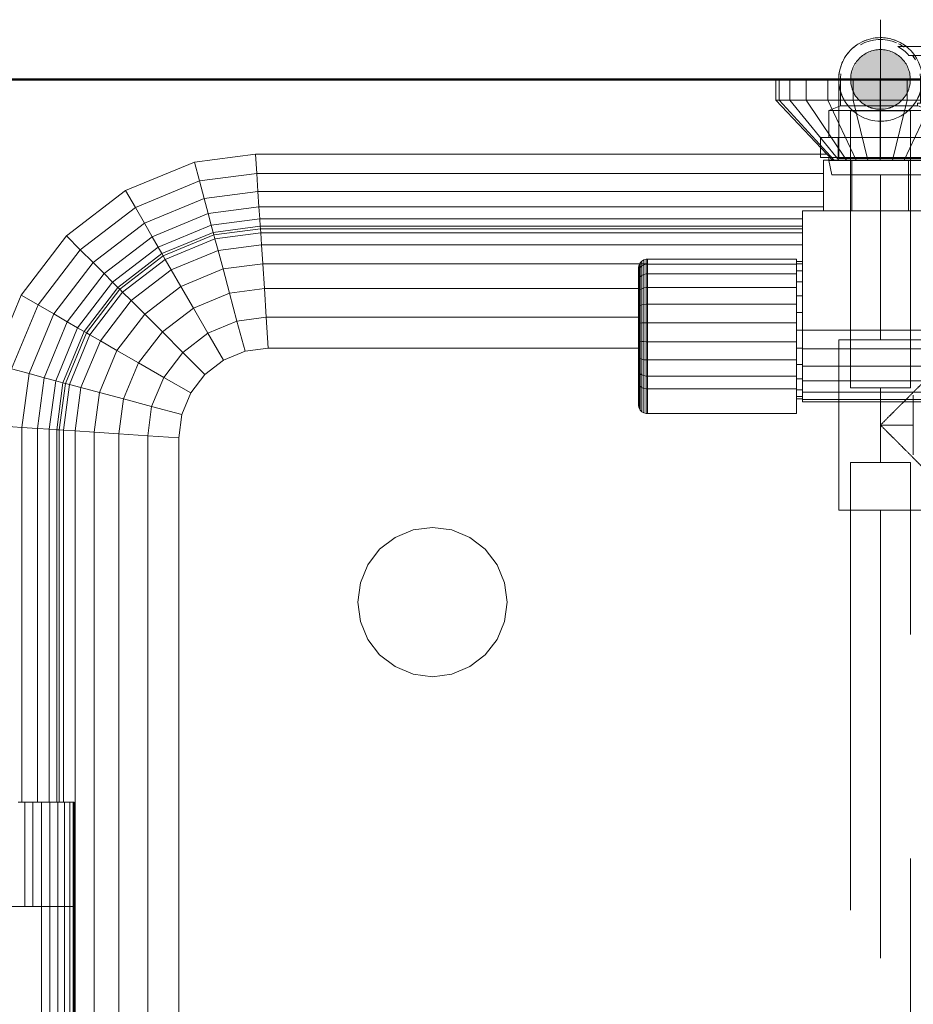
# Model space of a CAD drawing. Header units: millimetres. Extents: x 26623 to 48924, y 4737 to 39091.
# Tile 23 of 91: x 27460 to 27759, y 37198 to 37528. Entities that reach past the tile are written whole.
import ezdxf

# ---------------------------------------------------------------- set-up
doc = ezdxf.new("R2010")
doc.units = ezdxf.units.MM
for name, pattern in [('ADSK_Осевая', [700, 500, -100, 0, -100]), ('ADSK_Скрыто', [300, 150, -150]), ('ADSK_Штриховая_ш3 п1_5', [225, 150, -75])]:
    doc.linetypes.add(name, pattern=pattern)
for name, color, linetype, lineweight in [('A-DETL-____-HDLN', 90, 'ADSK_Скрыто', 9), ('A-DETL-____-MBND', 5, 'ADSK_Штриховая_ш3 п1_5', 20), ('A-PART-____-MCUT', 2, 'Continuous', 50), ('A-PART-____-OTLN', 2, 'Continuous', 20), ('A-WALL-____-MCUT', 113, 'Continuous', 50), ('A-WALL-____-OTLN', 113, 'Continuous', 20), ('M-EQPM-____-OTLN', 50, 'Continuous', 20), ('P-PIPE-____-CNTR', 3, 'ADSK_Осевая', 20), ('P-PIPE-____-OTLN', 3, 'Continuous', 20)]:
    doc.layers.add(name, color=color, linetype=linetype, lineweight=lineweight)

# ---------------------------------------------------------------- blocks, each defined once
blk = doc.blocks.new('Прямая форма - V line-612885-В_Этаж 03_Водопровод')
at = {"layer": 'M-EQPM-____-OTLN', "color": 253}
for p, q in [((-160, 450), (-160, 443)), ((-158.81, 450), (-158.81, 443)), ((-155.31, 450), (-155.31, 443)), ((-149.75, 450), (-149.75, 443)), ((-142.5, 450), (-142.5, 443)), ((-134.06, 450), (-134.06, 443)), ((-125, 450), (-125, 443)), ((-115.94, 450), (-115.94, 443)), ((-158.81, 443), (-160, 443)), ((-160, 443), (-141, 423)), ((-155.31, 443), (-158.81, 443)), ((-158.81, 443), (-140.45, 423)), ((-149.75, 443), (-155.31, 443)), ((-155.31, 443), (-138.86, 423)), ((-142.5, 443), (-149.75, 443)), ((-149.75, 443), (-136.31, 423)), ((-134.06, 443), (-142.5, 443)), ((-142.5, 443), (-133, 423)), ((-125, 443), (-134.06, 443)), ((-134.06, 443), (-129.14, 423)), ((-115.94, 443), (-125, 443)), ((-125, 443), (-125, 423)), ((-115.94, 443), (-120.86, 423)), ((-107.5, 443), (-117, 423)), ((-107.5, 443), (-115.94, 443)), ((-377.78, 412.76), (-354.73, 422.3)), ((-354.73, 422.3), (-334.26, 425)), ((-353.04, 416), (-354.73, 422.3)), ((-334.26, 425), (-142.9, 425)), ((-333.84, 418.53), (-334.26, 425)), ((-144, 423), (-134.5, 423)), ((-144, 406), (-144, 423)), ((-134.5, 423), (-115.5, 423)), ((-134.5, 423), (-134.5, 406)), ((-106, 423), (-115.5, 423)), ((-115.5, 423), (-115.5, 406)), ((-374.52, 407.11), (-353.04, 416)), ((-353.04, 416), (-333.84, 418.53)), ((-351.47, 410.13), (-353.04, 416)), ((-333.84, 418.53), (-144, 418.53)), ((-333.44, 412.5), (-333.84, 418.53)), ((-397.57, 397.57), (-377.78, 412.76)), ((-374.52, 407.11), (-377.78, 412.76)), ((-351.47, 410.13), (-333.44, 412.5)), ((-333.44, 412.5), (-144, 412.5)), ((-333.1, 407.32), (-333.44, 412.5)), ((-371.48, 401.84), (-351.47, 410.13)), ((-350.12, 405.08), (-351.47, 410.13)), ((-392.96, 392.96), (-374.52, 407.11)), ((-371.48, 401.84), (-374.52, 407.11)), ((-350.12, 405.08), (-333.1, 407.32)), ((-333.1, 407.32), (-144, 407.32)), ((-332.84, 403.35), (-333.1, 407.32)), ((-151, 406), (-151, 366)), ((51, 406), (-151, 406)), ((-368.87, 397.32), (-350.12, 405.08)), ((-349.08, 401.21), (-350.12, 405.08)), ((-332.84, 403.35), (-349.08, 401.21)), ((-332.68, 400.85), (-332.84, 403.35)), ((-332.84, 403.35), (-151, 403.35)), ((-388.66, 388.66), (-371.48, 401.84)), ((-368.87, 397.32), (-371.48, 401.84)), ((-349.08, 401.21), (-366.86, 393.85)), ((-348.43, 398.78), (-349.08, 401.21)), ((-332.68, 400.85), (-348.43, 398.78)), ((-332.62, 400), (-348.21, 397.95)), ((-332.62, 400), (-332.68, 400.85)), ((-151, 400.85), (-332.68, 400.85)), ((-332.53, 398.64), (-332.62, 400)), ((-151, 400), (-332.62, 400)), ((-412.76, 377.78), (-397.57, 397.57)), ((-392.96, 392.96), (-397.57, 397.57)), ((-368.87, 397.32), (-384.96, 384.96)), ((-366.86, 393.85), (-368.87, 397.32)), ((-348.43, 398.78), (-365.6, 391.66)), ((-348.21, 397.95), (-365.17, 390.92)), ((-364.49, 389.73), (-347.85, 396.62)), ((-348.21, 397.95), (-348.43, 398.78)), ((-347.85, 396.62), (-348.21, 397.95)), ((-347.85, 396.62), (-332.53, 398.64)), ((-346.81, 392.73), (-347.85, 396.62)), ((-332.27, 394.64), (-332.53, 398.64)), ((-332.53, 398.64), (-151, 398.64)), ((-407.11, 374.52), (-392.96, 392.96)), ((-388.66, 388.66), (-392.96, 392.96)), ((-366.86, 393.85), (-382.13, 382.13)), ((-365.6, 391.66), (-366.86, 393.85)), ((-362.47, 386.24), (-346.81, 392.73)), ((-346.81, 392.73), (-332.27, 394.64)), ((-345.15, 386.53), (-346.81, 392.73)), ((-331.85, 388.28), (-332.27, 394.64)), ((-332.27, 394.64), (-151, 394.64)), ((-365.6, 391.66), (-380.35, 380.35)), ((-365.17, 390.92), (-379.74, 379.74)), ((-378.77, 378.77), (-364.49, 389.73)), ((-365.17, 390.92), (-365.6, 391.66)), ((-364.49, 389.73), (-365.17, 390.92)), ((-362.47, 386.24), (-364.49, 389.73)), ((-205.38, 388.61), (-204.83, 389.17)), ((-205.38, 388.61), (-204.83, 389.17)), ((-204.83, 389.17), (-204.15, 389.56)), ((-204.83, 389.17), (-204.15, 389.56)), ((-204.83, 387.53), (-204.83, 389.17)), ((-204.83, 389.17), (-204.83, 387.53)), ((-204.15, 389.56), (-203.39, 389.76)), ((-204.15, 389.56), (-203.39, 389.76)), ((-204.15, 387.9), (-204.15, 389.56)), ((-204.15, 389.56), (-204.15, 387.9)), ((-203.39, 389.76), (-203, 389.79)), ((-203.39, 389.76), (-203, 389.79)), ((-203.39, 388.09), (-203.39, 389.76)), ((-203.39, 389.76), (-203.39, 388.09)), ((-203, 389.79), (-153, 389.79)), ((-203, 389.79), (-203, 388.11)), ((-153, 389.79), (-153, 388.11)), ((-401.84, 371.48), (-388.66, 388.66)), ((-384.96, 384.96), (-388.66, 388.66)), ((-375.92, 375.92), (-362.47, 386.24)), ((-359.26, 380.69), (-362.47, 386.24)), ((-359.26, 380.69), (-345.15, 386.53)), ((-345.15, 386.53), (-331.85, 388.28)), ((-342.99, 378.46), (-345.15, 386.53)), ((-331.85, 388.28), (-331.31, 380)), ((-203, 388.28), (-331.85, 388.28)), ((-206, 386.79), (-205.97, 387.18)), ((-206, 386.79), (-205.97, 387.18)), ((-206, 385.32), (-206, 386.79)), ((-206, 386.79), (-206, 385.32)), ((-205.97, 387.18), (-205.77, 387.94)), ((-205.97, 387.18), (-205.77, 387.94)), ((-205.97, 385.68), (-205.97, 387.18)), ((-205.97, 387.18), (-205.97, 385.68)), ((-205.97, 385.68), (-205.77, 386.39)), ((-205.97, 385.68), (-205.77, 386.39)), ((-205.77, 387.94), (-205.38, 388.61)), ((-205.77, 387.94), (-205.38, 388.61)), ((-205.77, 386.39), (-205.77, 387.94)), ((-205.77, 387.94), (-205.77, 386.39)), ((-205.77, 386.39), (-205.38, 387.02)), ((-205.77, 386.39), (-205.38, 387.02)), ((-205.77, 383.8), (-205.77, 386.39)), ((-205.77, 386.39), (-205.77, 383.8)), ((-205.38, 387.02), (-205.38, 388.61)), ((-205.38, 388.61), (-205.38, 387.02)), ((-205.38, 387.02), (-204.83, 387.53)), ((-205.38, 387.02), (-205.38, 383.94)), ((-204.83, 387.53), (-204.15, 387.9)), ((-204.83, 387.53), (-204.83, 384.38)), ((-204.15, 387.9), (-203.39, 388.09)), ((-204.15, 387.9), (-204.15, 384.69)), ((-203.39, 388.09), (-203, 388.11)), ((-203.39, 388.09), (-203, 388.11)), ((-203.39, 388.09), (-203.39, 384.85)), ((-203, 388.11), (-153, 388.11)), ((-203, 388.11), (-203, 384.87)), ((-153, 389), (-151, 389)), ((-153, 388.22), (-151, 388.22)), ((-153, 388.11), (-153, 384.87)), ((-153, 385.92), (-151, 385.92)), ((-384.96, 384.96), (-397.32, 368.87)), ((-382.13, 382.13), (-384.96, 384.96)), ((-206, 385.32), (-205.97, 385.68)), ((-206, 385.32), (-205.97, 385.68)), ((-206, 382.49), (-206, 385.32)), ((-206, 385.32), (-206, 382.49)), ((-206, 382.49), (-205.97, 382.8)), ((-206, 382.49), (-205.97, 382.8)), ((-206, 378.5), (-206, 382.49)), ((-206, 382.49), (-206, 378.5)), ((-205.97, 382.8), (-205.97, 385.68)), ((-205.97, 385.68), (-205.97, 382.8)), ((-205.97, 382.8), (-205.77, 383.4)), ((-205.97, 382.8), (-205.77, 383.4)), ((-205.97, 378.73), (-205.97, 382.8)), ((-205.97, 382.8), (-205.97, 378.73)), ((-205.77, 383.4), (-205.38, 383.94)), ((-205.77, 383.4), (-205.77, 379.19)), ((-205.38, 383.94), (-204.83, 384.38)), ((-205.38, 383.94), (-205.38, 379.6)), ((-204.83, 384.38), (-204.15, 384.69)), ((-204.83, 384.38), (-204.83, 379.93)), ((-204.15, 384.69), (-203.39, 384.85)), ((-204.15, 384.69), (-204.15, 380.17)), ((-203.39, 384.85), (-203, 384.87)), ((-203.39, 384.85), (-203.39, 380.29)), ((-203, 384.87), (-153, 384.87)), ((-203, 384.87), (-203, 380.3)), ((-153, 384.87), (-153, 380.3)), ((-382.13, 382.13), (-393.85, 366.86)), ((-380.35, 380.35), (-391.66, 365.6)), ((-379.74, 379.74), (-390.92, 365.17)), ((-380.35, 380.35), (-382.13, 382.13)), ((-379.74, 379.74), (-380.35, 380.35)), ((-378.77, 378.77), (-379.74, 379.74)), ((-371.39, 371.39), (-359.26, 380.69)), ((-355.09, 373.45), (-359.26, 380.69)), ((-331.31, 380), (-342.99, 378.46)), ((-331.31, 380), (-330.68, 370.35)), ((-205.77, 380), (-331.31, 380)), ((-205.97, 378.73), (-205.77, 379.19)), ((-205.97, 378.73), (-205.77, 379.19)), ((-205.77, 379.19), (-205.38, 379.6)), ((-205.77, 379.19), (-205.77, 374.04)), ((-205.38, 379.6), (-204.83, 379.93)), ((-205.38, 379.6), (-205.38, 374.29)), ((-204.83, 379.93), (-204.15, 380.17)), ((-204.83, 379.93), (-204.83, 374.5)), ((-204.15, 380.17), (-203.39, 380.29)), ((-204.15, 380.17), (-204.15, 374.64)), ((-203.39, 380.29), (-203, 380.3)), ((-203.39, 380.29), (-203.39, 374.71)), ((-203, 380.3), (-153, 380.3)), ((-203, 380.3), (-203, 374.72)), ((-153, 382.26), (-151, 382.26)), ((-153, 380.3), (-153, 374.72)), ((-422.3, 354.73), (-412.76, 377.78)), ((-407.11, 374.52), (-412.76, 377.78)), ((-389.73, 364.49), (-378.77, 378.77)), ((-386.24, 362.47), (-375.92, 375.92)), ((-375.92, 375.92), (-378.77, 378.77)), ((-371.39, 371.39), (-375.92, 375.92)), ((-342.99, 378.46), (-355.09, 373.45)), ((-342.99, 378.46), (-340.47, 369.06)), ((-206, 378.5), (-205.97, 378.73)), ((-206, 378.5), (-205.97, 378.73)), ((-206, 373.62), (-206, 378.5)), ((-206, 378.5), (-206, 373.62)), ((-205.97, 373.77), (-205.97, 378.73)), ((-205.97, 378.73), (-205.97, 373.77)), ((-153, 377.5), (-151, 377.5)), ((-416, 353.04), (-407.11, 374.52)), ((-401.84, 371.48), (-407.11, 374.52)), ((-365.48, 365.48), (-355.09, 373.45)), ((-355.09, 373.45), (-350.22, 365.02)), ((-206, 373.62), (-205.97, 373.77)), ((-206, 373.62), (-205.97, 373.77)), ((-206, 368.21), (-206, 373.62)), ((-206, 373.62), (-206, 368.21)), ((-205.97, 373.77), (-205.77, 374.04)), ((-205.97, 373.77), (-205.77, 374.04)), ((-205.97, 368.25), (-205.97, 373.77)), ((-205.97, 373.77), (-205.97, 368.25)), ((-205.77, 374.04), (-205.38, 374.29)), ((-205.77, 374.04), (-205.77, 368.33)), ((-205.38, 374.29), (-204.83, 374.5)), ((-205.38, 374.29), (-205.38, 368.41)), ((-204.83, 374.5), (-204.15, 374.64)), ((-204.83, 374.5), (-204.83, 368.46)), ((-204.15, 374.64), (-203.39, 374.71)), ((-204.15, 374.64), (-204.15, 368.51)), ((-203.39, 374.71), (-203, 374.72)), ((-203.39, 374.71), (-203.39, 368.53)), ((-203, 374.72), (-153, 374.72)), ((-203, 374.72), (-203, 368.53)), ((-153, 374.72), (-153, 368.53)), ((-401.84, 371.48), (-410.13, 351.47)), ((-397.32, 368.87), (-401.84, 371.48)), ((-380.69, 359.26), (-371.39, 371.39)), ((-365.48, 365.48), (-371.39, 371.39)), ((-330.68, 370.35), (-340.47, 369.06)), ((-330.68, 370.35), (-330, 360)), ((-205.77, 370.35), (-330.68, 370.35)), ((-153, 371.95), (-151, 371.95)), ((-397.32, 368.87), (-405.08, 350.12)), ((-393.85, 366.86), (-401.21, 349.08)), ((-393.85, 366.86), (-397.32, 368.87)), ((-391.66, 365.6), (-393.85, 366.86)), ((-340.47, 369.06), (-350.22, 365.02)), ((-340.47, 369.06), (-337.76, 358.98)), ((-206, 368.21), (-205.97, 368.25)), ((-206, 368.21), (-205.97, 368.25)), ((-206, 362.64), (-206, 368.21)), ((-206, 368.21), (-206, 362.64)), ((-205.97, 368.25), (-205.77, 368.33)), ((-205.97, 368.25), (-205.77, 368.33)), ((-205.97, 362.58), (-205.97, 368.25)), ((-205.97, 368.25), (-205.97, 362.58)), ((-205.77, 368.33), (-205.38, 368.41)), ((-205.77, 368.33), (-205.77, 362.46)), ((-205.38, 368.41), (-204.83, 368.46)), ((-205.38, 368.41), (-205.38, 362.35)), ((-204.83, 368.46), (-204.15, 368.51)), ((-204.83, 368.46), (-204.83, 362.26)), ((-204.15, 368.51), (-203.39, 368.53)), ((-204.15, 368.51), (-204.15, 362.2)), ((-203.39, 368.53), (-203, 368.53)), ((-203.39, 368.53), (-203.39, 362.16)), ((-203, 368.53), (-153, 368.53)), ((-203, 368.53), (-203, 362.16)), ((-153, 368.53), (-153, 362.16)), ((-153, 366), (-151, 366)), ((-151, 366), (51, 366)), ((-151, 359.79), (-151, 366)), ((-391.66, 365.6), (-398.78, 348.43)), ((-390.92, 365.17), (-397.95, 348.21)), ((-396.62, 347.85), (-389.73, 364.49)), ((-390.92, 365.17), (-391.66, 365.6)), ((-389.73, 364.49), (-390.92, 365.17)), ((-386.24, 362.47), (-389.73, 364.49)), ((-373.45, 355.09), (-365.48, 365.48)), ((-358.6, 358.6), (-365.48, 365.48)), ((-350.22, 365.02), (-358.6, 358.6)), ((-350.22, 365.02), (-345, 355.98)), ((-392.73, 346.81), (-386.24, 362.47)), ((-380.69, 359.26), (-386.24, 362.47)), ((-330, 360), (-337.76, 358.98)), ((-330, 360), (-337.76, 358.98)), ((-205.77, 360), (-330, 360)), ((-205.77, 360), (-330, 360)), ((-205.97, 362.58), (-206, 362.64)), ((-206, 362.64), (-206, 357.31)), ((-206, 357.31), (-206, 362.64)), ((-206, 362.64), (-205.97, 362.58)), ((-205.77, 362.46), (-205.97, 362.58)), ((-205.97, 362.58), (-205.97, 357.15)), ((-205.97, 357.15), (-205.97, 362.58)), ((-205.97, 362.58), (-205.77, 362.46)), ((-205.38, 362.35), (-205.77, 362.46)), ((-205.77, 362.46), (-205.77, 356.83)), ((-204.83, 362.26), (-205.38, 362.35)), ((-205.38, 362.35), (-205.38, 356.55)), ((-204.15, 362.2), (-204.83, 362.26)), ((-204.83, 362.26), (-204.83, 356.32)), ((-203.39, 362.16), (-204.15, 362.2)), ((-204.15, 362.2), (-204.15, 356.15)), ((-203, 362.16), (-203.39, 362.16)), ((-203.39, 362.16), (-203.39, 356.07)), ((-153, 362.16), (-203, 362.16)), ((-203, 362.16), (-203, 356.06)), ((-153, 362.16), (-153, 356.06)), ((-153, 360.05), (-151, 360.05)), ((-151, 354), (-151, 359.79)), ((-151, 359.79), (51, 359.79)), ((-386.53, 345.15), (-380.69, 359.26)), ((-373.45, 355.09), (-380.69, 359.26)), ((-358.6, 358.6), (-365.02, 350.22)), ((-358.6, 358.6), (-351.21, 351.21)), ((-337.76, 358.98), (-345, 355.98)), ((-337.76, 358.98), (-345, 355.98)), ((-206, 357.31), (-205.97, 357.15)), ((-206, 357.31), (-206, 352.59)), ((-206, 352.59), (-206, 357.31)), ((-206, 357.31), (-205.97, 357.15)), ((-205.97, 357.15), (-205.77, 356.83)), ((-205.97, 357.15), (-205.97, 352.34)), ((-205.97, 352.34), (-205.97, 357.15)), ((-205.97, 357.15), (-205.77, 356.83)), ((-205.77, 356.83), (-205.38, 356.55)), ((-205.77, 356.83), (-205.77, 351.85)), ((-205.38, 356.55), (-204.83, 356.32)), ((-205.38, 356.55), (-205.38, 351.41)), ((-204.83, 356.32), (-204.15, 356.15)), ((-204.83, 356.32), (-204.83, 351.06)), ((-204.15, 356.15), (-203.39, 356.07)), ((-204.15, 356.15), (-204.15, 350.8)), ((-410.13, 351.47), (-416, 353.04)), ((-378.46, 342.99), (-373.45, 355.09)), ((-365.02, 350.22), (-373.45, 355.09)), ((-345, 355.98), (-351.21, 351.21)), ((-345, 355.98), (-351.21, 351.21)), ((-203.39, 356.07), (-203, 356.06)), ((-203.39, 356.07), (-203.39, 350.67)), ((-203, 356.06), (-153, 356.06)), ((-203, 356.06), (-203, 350.66)), ((-153, 356.06), (-153, 350.66)), ((-153, 354.5), (-151, 354.5)), ((-151, 349.03), (-151, 354)), ((51, 354), (-151, 354)), ((-410.13, 351.47), (-412.5, 333.44)), ((-405.08, 350.12), (-410.13, 351.47)), ((-405.08, 350.12), (-407.32, 333.1)), ((-401.21, 349.08), (-405.08, 350.12)), ((-369.06, 340.47), (-365.02, 350.22)), ((-365.02, 350.22), (-355.98, 345)), ((-351.21, 351.21), (-355.98, 345)), ((-351.21, 351.21), (-355.98, 345)), ((-206, 352.59), (-205.97, 352.34)), ((-206, 352.59), (-206, 348.68)), ((-206, 348.68), (-206, 352.59)), ((-206, 352.59), (-205.97, 352.34)), ((-205.97, 352.34), (-205.77, 351.85)), ((-205.97, 352.34), (-205.97, 348.38)), ((-205.97, 348.38), (-205.97, 352.34)), ((-205.97, 352.34), (-205.77, 351.85)), ((-205.77, 351.85), (-205.38, 351.41)), ((-205.77, 351.85), (-205.77, 347.79)), ((-205.38, 351.41), (-204.83, 351.06)), ((-205.38, 351.41), (-205.38, 347.26)), ((-204.83, 351.06), (-204.15, 350.8)), ((-204.83, 351.06), (-204.83, 346.82)), ((-204.15, 350.8), (-203.39, 350.67)), ((-204.15, 350.8), (-204.15, 346.52)), ((-203.39, 350.67), (-203, 350.66)), ((-203.39, 350.67), (-203.39, 346.36)), ((-203, 350.66), (-153, 350.66)), ((-203, 350.66), (-203, 346.34)), ((-153, 350.66), (-153, 346.34)), ((-153, 349.74), (-151, 349.74)), ((-401.21, 349.08), (-403.35, 332.84)), ((-398.78, 348.43), (-401.21, 349.08)), ((-398.78, 348.43), (-400.85, 332.68)), ((-397.95, 348.21), (-400, 332.62)), ((-397.95, 348.21), (-398.78, 348.43)), ((-398.64, 332.53), (-396.62, 347.85)), ((-396.62, 347.85), (-397.95, 348.21)), ((-392.73, 346.81), (-396.62, 347.85)), ((-394.64, 332.27), (-392.73, 346.81)), ((-386.53, 345.15), (-392.73, 346.81)), ((-206, 348.68), (-205.97, 348.38)), ((-206, 348.68), (-205.97, 348.38)), ((-205.97, 348.38), (-205.77, 347.79)), ((-205.97, 348.38), (-205.97, 340.69)), ((-205.77, 347.79), (-205.38, 347.26)), ((-205.77, 347.79), (-205.77, 339.93)), ((-205.38, 347.26), (-204.83, 346.82)), ((-205.38, 347.26), (-205.38, 339.25)), ((-204.83, 346.82), (-204.15, 346.52)), ((-204.83, 346.82), (-204.83, 338.7)), ((-204.15, 346.52), (-203.39, 346.36)), ((-204.15, 346.52), (-204.15, 338.31)), ((-203.39, 346.36), (-203, 346.34)), ((-203.39, 346.36), (-203.39, 338.11)), ((-203, 346.34), (-153, 346.34)), ((-203, 346.34), (-203, 338.08)), ((-153, 346.34), (-153, 338.08)), ((-151, 345.22), (-151, 349.03)), ((51, 349.03), (-151, 349.03)), ((-388.28, 331.85), (-386.53, 345.15)), ((-378.46, 342.99), (-386.53, 345.15)), ((-380, 331.31), (-378.46, 342.99)), ((-369.06, 340.47), (-378.46, 342.99)), ((-355.98, 345), (-358.98, 337.76)), ((-355.98, 345), (-358.98, 337.76)), ((-153, 346.08), (-151, 346.08)), ((-153, 343.78), (-151, 343.78)), ((-153, 343), (-151, 343)), ((-151, 342.82), (-151, 345.22)), ((51, 345.22), (-151, 345.22)), ((-370.35, 330.68), (-369.06, 340.47)), ((-358.98, 337.76), (-369.06, 340.47)), ((-205.97, 340.69), (-205.77, 339.93)), ((-205.77, 339.93), (-205.38, 339.25)), ((-151, 342), (-151, 342.82)), ((51, 342.82), (-151, 342.82)), ((51, 342), (-151, 342)), ((-358.98, 337.76), (-360, 330)), ((-358.98, 337.76), (-360, 330)), ((-205.38, 339.25), (-204.83, 338.7)), ((-204.83, 338.7), (-204.15, 338.31)), ((-204.15, 338.31), (-203.39, 338.11)), ((-203.39, 338.11), (-203, 338.08)), ((-203, 338.08), (-153, 338.08)), ((-412.5, 333.44), (-418.53, 333.84)), ((-407.32, 333.1), (-412.5, 333.44)), ((-412.5, 333.44), (-412.5, 208)), ((-403.35, 332.84), (-407.32, 333.1)), ((-407.32, 333.1), (-407.32, 208)), ((-400.85, 332.68), (-403.35, 332.84)), ((-403.35, 332.84), (-403.35, 208)), ((-400, 332.62), (-400.85, 332.68)), ((-400.85, 332.68), (-400.85, 208)), ((-398.64, 332.53), (-400, 332.62)), ((-400, 332.62), (-400, 208)), ((-398.64, 208), (-398.64, 332.53)), ((-394.64, 332.27), (-398.64, 332.53)), ((-394.64, -332.27), (-394.64, 332.27)), ((-388.28, 331.85), (-394.64, 332.27)), ((-388.28, -331.85), (-388.28, 331.85)), ((-380, 331.31), (-388.28, 331.85)), ((-380, -331.31), (-380, 331.31)), ((-370.35, 330.68), (-380, 331.31)), ((-370.35, -330.68), (-370.35, 330.68)), ((-360, 330), (-370.35, 330.68)), ((-360, -330), (-360, 330)), ((-360, 330), (-360, 0)), ((-287.5, 296.65), (-281.47, 299.15)), ((-281.47, 299.15), (-275, 300)), ((-275, 300), (-268.53, 299.15)), ((-268.53, 299.15), (-262.5, 296.65)), ((-292.68, 292.68), (-287.5, 296.65)), ((-262.5, 296.65), (-257.32, 292.68)), ((-296.65, 287.5), (-292.68, 292.68)), ((-257.32, 292.68), (-253.35, 287.5)), ((-299.15, 281.47), (-296.65, 287.5)), ((-253.35, 287.5), (-250.85, 281.47)), ((-300, 275), (-299.15, 281.47)), ((-250.85, 281.47), (-250, 275)), ((-299.15, 268.53), (-300, 275)), ((-250, 275), (-250.85, 268.53)), ((-296.65, 262.5), (-299.15, 268.53)), ((-250.85, 268.53), (-253.35, 262.5)), ((-292.68, 257.32), (-296.65, 262.5)), ((-253.35, 262.5), (-257.32, 257.32)), ((-287.5, 253.35), (-292.68, 257.32)), ((-257.32, 257.32), (-262.5, 253.35)), ((-281.47, 250.85), (-287.5, 253.35)), ((-275, 250), (-281.47, 250.85)), ((-268.53, 250.85), (-275, 250)), ((-262.5, 253.35), (-268.53, 250.85)), ((-413.78, 208), (-411.5, 208)), ((-411.5, 208), (-408.85, 208)), ((-411.5, 173), (-411.5, 208)), ((-408.85, 208), (-406, 208)), ((-408.85, 173), (-408.85, 208)), ((-406, 208), (-403.15, 208)), ((-406, 173), (-406, 208)), ((-403.15, 208), (-400.5, 208)), ((-403.15, 173), (-403.15, 208)), ((-400.5, 208), (-398.22, 208)), ((-400.5, 173), (-400.5, 208)), ((-398.22, 208), (-396.47, 208)), ((-398.22, 173), (-398.22, 208)), ((-396.47, 208), (-395.37, 208)), ((-396.47, 173), (-396.47, 208)), ((-395.37, 208), (-395, 208)), ((-395.37, 173), (-395.37, 208)), ((-395, 173), (-395, 208)), ((-450, 173), (-406, 173)), ((-403.15, 173), (-406, 173)), ((-406, 173), (-403.15, 173)), ((-406, 120), (-406, 173)), ((-400.5, 173), (-403.15, 173)), ((-403.15, 173), (-400.5, 173)), ((-403.15, 120), (-403.15, 173)), ((-398.22, 173), (-400.5, 173)), ((-400.5, 173), (-398.22, 173)), ((-400.5, 120), (-400.5, 173)), ((-396.47, 173), (-398.22, 173)), ((-398.22, 173), (-396.47, 173)), ((-398.22, 120), (-398.22, 173)), ((-395.37, 173), (-396.47, 173)), ((-396.47, 173), (-395.37, 173)), ((-396.47, 120), (-396.47, 173)), ((-395, 173), (-395.37, 173)), ((-395.37, 173), (-395, 173)), ((-395.37, 120), (-395.37, 173)), ((-395, 120), (-395, 173))]:
    blk.add_line(p, q, dxfattribs=at)
blk = doc.blocks.new('Прямая форма - FU - 054-612886-В_Этаж 03_Водопровод')
blk.add_blockref('Прямая форма - V line-612885-В_Этаж 03_Водопровод', (0, 0))
blk = doc.blocks.new('Прямая форма - Masonry Block - Structural-613614-В_Этаж 03_Водопровод')
at = {"layer": 'A-WALL-____-MCUT', "color": 9}
blk.add_line((4080, 400), (3475, 400), dxfattribs=at)
blk = doc.blocks.new('Прямая форма - SW - 004-613616-В_Этаж 03_Водопровод')
blk.add_blockref('Прямая форма - Masonry Block - Structural-613614-В_Этаж 03_Водопровод', (0, 0))
blk = doc.blocks.new('Family - Masonry Block - Structural-613622-В_Этаж 03_Водопровод')
at = {"layer": 'A-PART-____-MCUT', "color": 9}
blk.add_line((4080, 400), (3475, 400), dxfattribs=at)
blk = doc.blocks.new('V line_ifc_RVT-1-В_Этаж 03_Водопровод')
at = {"layer": 'A-PART-____-OTLN', "color": 253, "lineweight": 20, "rotation": 180}
blk.add_blockref('Family - Masonry Block - Structural-613622-В_Этаж 03_Водопровод', (31503.24, 37907.63), dxfattribs=at)
at = {"layer": 'A-WALL-____-OTLN', "color": 253, "lineweight": 20, "rotation": 180}
blk.add_blockref('Прямая форма - SW - 004-613616-В_Этаж 03_Водопровод', (31503.24, 37907.63), dxfattribs=at)
at = {"layer": 'M-EQPM-____-OTLN', "color": 253, "lineweight": 20}
blk.add_blockref('Прямая форма - FU - 054-612886-В_Этаж 03_Водопровод', (27873.24, 37057.63), dxfattribs=at)
blk = doc.blocks.new('ADSK_Полипропилен_Тройник - Универсальный-V16-В_Этаж 03_Водопровод')
at = {"layer": 'A-DETL-____-MBND', "color": 220}
for p, q in [((-28.5, 14), (-12.5, 14)), ((-28.5, 14), (-28.5, -14)), ((-12.5, 14), (12.5, 14)), ((12.5, 14), (28.5, 14)), ((28.5, -14), (28.5, 14)), ((-14, -14), (-28.5, -14)), ((-14, -27), (-14, -14)), ((28.5, -14), (14, -14)), ((14, -14), (14, -27)), ((-14, -27), (14, -27))]:
    blk.add_line(p, q, dxfattribs=at)
for points in [[(0, 0), (-1, -0.98), (-2.47, -2.47), (-4.18, -4.18), (-5.14, -5.13), (-5.85, -5.85), (-6.55, -6.55), (-7.47, -7.47), (-9.03, -9.03), (-10.24, -10.27), (-11, -11)], [(11, -11), (10.24, -10.27), (9.03, -9.03), (7.47, -7.47), (6.55, -6.55), (5.85, -5.85), (5.14, -5.13), (4.18, -4.18), (2.47, -2.47), (1, -0.98), (0, 0)]]:
    blk.add_open_spline(points, degree=3, knots=[0, 0, 0, 0, 0.25, 0.375, 0.4375, 0.5, 0.5625, 0.625, 0.75, 1, 1, 1, 1], dxfattribs=at)
for points in [[(-12.5, -12.5), (-12.97, -12.98), (-13.72, -13.72), (-14, -13.98), (-14, -14)], [(-11, -11), (-11.28, -11.28), (-11.81, -11.81), (-12.28, -12.28), (-12.5, -12.5)], [(12.5, -12.5), (12.28, -12.28), (11.81, -11.81), (11.28, -11.28), (11, -11)], [(14, -14), (14, -13.98), (13.72, -13.72), (12.97, -12.98), (12.5, -12.5)]]:
    blk.add_open_spline(points, degree=3, dxfattribs=at)
blk = doc.blocks.new('VTp_724_0 Водорозетка двойная - VTp_724_0-V48-В_Этаж 03_Водопровод')
at = {"layer": 'A-DETL-____-HDLN'}
for p, q in [((-77.18, -8.8), (-67.82, -8.8)), ((67.82, -8.8), (77.19, -8.8))]:
    blk.add_line(p, q, dxfattribs=at)
at = {"layer": 'M-EQPM-____-OTLN'}
for p, q in [((66.71, 11), (-66.71, 11)), ((-62.98, 8), (-45.3, 8)), ((-45.3, 8), (-38.02, 0)), ((-36, 2.23), (-41.25, 8)), ((-41.25, 8), (-30.75, 8)), ((-30.75, 8), (-36, 2.23)), ((-33.98, 0), (-26.7, 8)), ((-26.7, 8), (-9.3, 8)), ((-9.3, 8), (-2.02, 0)), ((0, 2.23), (-5.25, 8)), ((-5.25, 8), (5.25, 8)), ((5.25, 8), (0, 2.23)), ((2.02, 0), (9.3, 8)), ((9.3, 8), (26.7, 8)), ((26.7, 8), (33.98, 0)), ((36, 2.23), (30.75, 8)), ((30.75, 8), (41.25, 8)), ((41.25, 8), (36, 2.23)), ((38.02, 0), (45.3, 8)), ((45.3, 8), (62.98, 8)), ((-85.9, 0), (-85.9, -8.8)), ((-59.1, -8), (-59.1, 0)), ((-38.02, 0), (-45.3, -8)), ((-26.7, -8), (-33.98, 0)), ((-2.02, 0), (-9.3, -8)), ((9.3, -8), (2.02, 0)), ((33.98, 0), (26.7, -8)), ((45.3, -8), (38.02, 0)), ((59.1, 0), (59.1, -8)), ((85.9, -8.8), (85.9, 0)), ((-41.25, -8), (-36, -2.23)), ((-36, -2.23), (-30.75, -8)), ((-5.25, -8), (0, -2.23)), ((0, -2.23), (5.25, -8)), ((30.75, -8), (36, -2.23)), ((36, -2.23), (41.25, -8)), ((-85.9, -8.8), (-89.75, -10.4)), ((-85.9, -8.8), (-77.23, -8.8)), ((-67.77, -8.8), (-60.07, -8.8)), ((-45.3, -8), (-60.07, -8)), ((-60.07, -8), (-60.07, -8.8)), ((-30.75, -8), (-41.25, -8)), ((-9.3, -8), (-26.7, -8)), ((5.25, -8), (-5.25, -8)), ((26.7, -8), (9.3, -8)), ((41.25, -8), (30.75, -8)), ((60.07, -8), (45.3, -8)), ((60.07, -8.8), (60.07, -8)), ((60.07, -8.8), (67.77, -8.8)), ((77.23, -8.8), (85.9, -8.8)), ((89.75, -10.4), (85.9, -8.8)), ((-89.75, -10.4), (-89.75, -19.4)), ((-89.75, -10.4), (-55.99, -10.4)), ((-55.99, -10.4), (-55.99, -11)), ((-55.99, -11), (55.99, -11)), ((-55.25, -19.4), (-55.25, -11)), ((55.25, -11), (55.25, -19.4)), ((55.99, -10.4), (89.75, -10.4)), ((55.99, -11), (55.99, -10.4)), ((89.75, -19.4), (89.75, -10.4)), ((-92.58, -19.4), (-86.7, -19.4)), ((-92.58, -26.1), (-92.58, -19.4)), ((-86.7, -19.4), (-72.5, -19.4)), ((-86.7, -26.1), (-86.7, -19.4)), ((-72.5, -19.4), (-58.3, -19.4)), ((-72.5, -26.1), (-72.5, -19.4)), ((-58.3, -19.4), (-52.42, -19.4)), ((-58.3, -19.4), (-58.3, -26.1)), ((-52.42, -26.1), (-52.42, -19.4)), ((52.42, -19.4), (58.3, -19.4)), ((52.42, -26.1), (52.42, -19.4)), ((58.3, -19.4), (72.5, -19.4)), ((58.3, -26.1), (58.3, -19.4)), ((72.5, -19.4), (86.7, -19.4)), ((72.5, -26.1), (72.5, -19.4)), ((86.7, -19.4), (92.58, -19.4)), ((86.7, -19.4), (86.7, -26.1)), ((92.58, -26.1), (92.58, -19.4)), ((-86.7, -26.1), (-92.58, -26.1)), ((-89.75, -26.1), (-89.75, -27.2)), ((-72.5, -26.1), (-86.7, -26.1)), ((-58.3, -26.1), (-72.5, -26.1)), ((-52.42, -26.1), (-58.3, -26.1)), ((-55.25, -27.2), (-55.25, -26.1)), ((58.3, -26.1), (52.42, -26.1)), ((55.25, -26.1), (55.25, -27.2)), ((72.5, -26.1), (58.3, -26.1)), ((86.7, -26.1), (72.5, -26.1)), ((92.58, -26.1), (86.7, -26.1)), ((89.75, -27.2), (89.75, -26.1)), ((-89.75, -27.2), (-88.85, -32)), ((-89.75, -27.2), (-55.25, -27.2)), ((-56.15, -32), (-55.25, -27.2)), ((55.25, -27.2), (56.15, -32)), ((55.25, -27.2), (89.75, -27.2)), ((88.85, -32), (89.75, -27.2)), ((-88.85, -32), (-56.15, -32)), ((56.15, -32), (88.85, -32))]:
    blk.add_line(p, q, dxfattribs=at)
for centre, radius, start, end in [((-72.5, 0), 13.4, 66.3511, 120), ((72.5, 0), 13.4, 71.891, 113.6489), ((-72.5, 0), 13.4, 53.6935, 63.1064), ((72.5, 0), 13.4, 116.8936, 126.3065), ((-72.5, 0), 13.4, 32.6742, 37.0264), ((-72.5, 0), 13.4, 31.2223, 36.9182), ((-72.5, 0), 13.4, 29.2091, 36.6564), ((72.5, 0), 13.4, 143.3436, 150.7909), ((72.5, 0), 13.4, 143.0818, 148.7777), ((72.5, 0), 13.4, 142.9736, 147.3258), ((-72.5, 0), 13.4, 171.7848, 180), ((-72.5, 0), 13.4, 360, 8.1679), ((-72.5, 0), 13.4, 0, 7.4391), ((72.5, 0), 13.4, 171.8321, 180), ((72.5, 0), 13.4, 172.5609, 180), ((72.5, 0), 13.4, 0, 8.2152), ((-212.07, -402.15), 421.7, 68.2764, 68.8715), ((212.07, -402.15), 421.7, 111.1285, 111.7236)]:
    blk.add_arc(centre, radius, start, end, dxfattribs=at)
for points in [[(-66.71, 11), (-65.99, 10.62), (-64.66, 9.75), (-63.51, 8.62), (-62.98, 8)], [(62.98, 8), (63.51, 8.62), (64.66, 9.75), (65.99, 10.62), (66.71, 11)]]:
    blk.add_open_spline(points, degree=3, dxfattribs=at)
blk = doc.blocks.new('ADSK_Полипропилен_Отвод - Универсальный-1254343-В_Этаж 03_Водопровод')
at = {"layer": 'A-DETL-____-HDLN', "color": 210}
for p, q in [((27757.02, 37518.62), (27757.45, 37518.26)), ((27758.34, 37507.63), (27738.34, 37507.63)), ((27762.34, 37481.13), (27762.34, 37507.63)), ((27734.34, 37498.2), (27734.34, 37481.13)), ((27734.34, 37481.13), (27748.34, 37481.13)), ((27748.34, 37481.13), (27762.34, 37481.13))]:
    blk.add_line(p, q, dxfattribs=at)
at = {"layer": 'A-DETL-____-HDLN', "color": 210, "flags": 128}
for points in [[(27759.03, 37516.67), (27759.38, 37516.24), (27759.72, 37515.79), (27760.03, 37515.33)], [(27760.87, 37513.87), (27761.11, 37513.36), (27761.33, 37512.85), (27761.53, 37512.32)], [(27762.11, 37510.16), (27762.2, 37509.61), (27762.26, 37509.05), (27762.31, 37508.5)]]:
    blk.add_lwpolyline(points, dxfattribs=at)
at = {"layer": 'A-DETL-____-HDLN', "color": 210}
for radius, start, end in [(10, 0, 180), (14, 344.2133, 52.216), (10, 180, 240), (10, 300, 0), (14, 195, 195.7867), (14, 196.8508, 210), (14, 270, 343.1492), (14, 210, 270), (10, 240, 241.4021), (10, 242.3647, 255), (10, 255, 285), (10, 285, 297.6317), (10, 298.6074, 300)]:
    blk.add_arc((27748.34, 37507.63), radius, start, end, dxfattribs=at)
for points in [[(27762.08, 37504.95), (27762.25, 37505.84), (27762.34, 37506.74), (27762.34, 37507.63)], [(27736.74, 37499.79), (27736.88, 37499.59), (27737.17, 37499.18), (27737.64, 37498.6), (27738.14, 37498.03), (27738.51, 37497.66), (27738.7, 37497.48)]]:
    blk.add_open_spline(points, degree=3, dxfattribs=at)
for points, knots in [([(27734.98, 37503.44), (27735.1, 37503.06), (27735.37, 37502.32), (27735.7, 37501.59), (27735.89, 37501.23)], [0.2241092, 0.2241092, 0.2241092, 0.2241092, 0.2857143, 0.3456864, 0.3456864, 0.3456864, 0.3456864]), ([(27760.79, 37501.23), (27760.97, 37501.59), (27761.3, 37502.32), (27761.57, 37503.06), (27761.69, 37503.44)], [0.6543136, 0.6543136, 0.6543136, 0.6543136, 0.7142857, 0.7758908, 0.7758908, 0.7758908, 0.7758908]), ([(27757.97, 37497.48), (27758.16, 37497.66), (27758.53, 37498.03), (27759.21, 37498.79), (27759.66, 37499.38), (27759.93, 37499.79)], [0.4285714, 0.4285714, 0.4285714, 0.4285714, 0.4642857, 0.5, 0.5714286, 0.5714286, 0.5714286, 0.5714286])]:
    blk.add_open_spline(points, degree=3, knots=knots, dxfattribs=at)
at = {"layer": 'A-DETL-____-MBND', "color": 220}
blk.add_line((27734.34, 37507.63), (27734.34, 37498.25), dxfattribs=at)
at = {"layer": 'A-DETL-____-MBND', "color": 220, "flags": 128}
for points in [[(27742.24, 37520.24), (27742.75, 37520.47), (27743.26, 37520.68), (27743.79, 37520.88)], [(27745.96, 37521.43), (27746.51, 37521.52), (27747.07, 37521.58)], [(27749.3, 37521.6), (27749.86, 37521.55), (27750.42, 37521.48), (27750.97, 37521.38)], [(27752.98, 37520.84), (27753.13, 37520.79), (27753.65, 37520.59), (27754.16, 37520.36), (27754.67, 37520.12)], [(27756.12, 37519.27), (27756.58, 37518.95), (27757.02, 37518.62)], [(27736.78, 37515.54), (27737.11, 37516), (27737.45, 37516.44), (27737.81, 37516.87)], [(27738.99, 37518.06), (27739.42, 37518.42), (27739.85, 37518.77), (27740.31, 37519.1)], [(27735.05, 37512.04), (27735.23, 37512.57), (27735.44, 37513.09), (27735.67, 37513.6)], [(27734.38, 37508.75), (27734.44, 37509.31), (27734.51, 37509.87), (27734.62, 37510.42)]]:
    blk.add_lwpolyline(points, dxfattribs=at)
at = {"layer": 'A-DETL-____-MBND', "color": 220}
for start, end in [(90, 195), (52.4196, 90)]:
    blk.add_arc((27748.34, 37507.63), 14, start, end, dxfattribs=at)
blk.add_open_spline([(27734.34, 37507.63), (27734.34, 37506.74), (27734.42, 37505.84), (27734.6, 37504.95)], degree=3, dxfattribs=at)

msp = doc.modelspace()

# ---------------------------------------------------------------- hatches: boundary and pattern name
at = {"layer": 'P-PIPE-____-OTLN'}
msp.add_hatch(color=256, dxfattribs=at).paths.add_polyline_path([(27748.34, 37497.63), (27752.98, 37498.83), (27753.34, 37498.97), (27755.41, 37500.56), (27757, 37502.63), (27758, 37505.05), (27758.34, 37507.63), (27757.74, 37510.84), (27757, 37512.63), (27755.41, 37514.71), (27752.98, 37516.44), (27750.92, 37517.29), (27748.34, 37517.63), (27745.75, 37517.29), (27743.34, 37516.29), (27741.26, 37514.71), (27738.93, 37510.84), (27738.68, 37510.22), (27738.34, 37507.63), (27738.68, 37505.05), (27739.68, 37502.63), (27741.26, 37500.56), (27743.34, 37498.97), (27745.75, 37497.98)])

# ---------------------------------------------------------------- linework, layer by layer
at = {"layer": 'A-DETL-____-HDLN', "color": 210}
for p, q in [((27738.34, 37497.13), (27738.34, 37475.68)), ((27758.34, 37497.13), (27738.34, 37497.13)), ((27758.34, 37475.68), (27758.34, 37497.13)), ((27738.34, 37404.39), (27758.34, 37404.39)), ((27759.34, 37401.89), (27759.34, 37381.89)), ((27758.34, 37379.39), (27738.34, 37379.39))]:
    msp.add_line(p, q, dxfattribs=at)
at = {"layer": 'A-DETL-____-MBND', "color": 220}
for p, q in [((27738.34, 37475.63), (27738.34, 37404.39)), ((27748.34, 37475.63), (27748.34, 37420.39)), ((27758.34, 37404.39), (27758.34, 37475.63)), ((27748.34, 37404.39), (27748.34, 37379.39)), ((27759.34, 37391.89), (27748.34, 37391.89)), ((27738.34, 37379.39), (27738.34, 35746.7)), ((27758.34, 35746.7), (27758.34, 37379.39)), ((27748.34, 37363.39), (27748.34, 36011.05))]:
    msp.add_line(p, q, dxfattribs=at)
at = {"layer": 'P-PIPE-____-CNTR', "color": 220}
for p, q in [((27748.34, 37487.63), (27748.34, 37527.63)), ((27728.34, 37507.63), (27768.34, 37507.63))]:
    msp.add_line(p, q, dxfattribs=at)

# ---------------------------------------------------------------- block references
at = {"lineweight": 9}
msp.add_blockref('V line_ifc_RVT-1-В_Этаж 03_Водопровод', (0, 0), dxfattribs=at)
at = {"layer": 'A-DETL-____-HDLN'}
msp.add_blockref('VTp_724_0 Водорозетка двойная - VTp_724_0-V48-В_Этаж 03_Водопровод', (27820.84, 37507.63), dxfattribs=at)
at = {"layer": 'A-DETL-____-HDLN', "color": 210}
msp.add_blockref('ADSK_Полипропилен_Отвод - Универсальный-1254343-В_Этаж 03_Водопровод', (0, 0), dxfattribs=at)
at = {"layer": 'A-DETL-____-MBND', "color": 220, "extrusion": (0, 0, -1), "rotation": 270}
msp.add_blockref('ADSK_Полипропилен_Тройник - Универсальный-V16-В_Этаж 03_Водопровод', (-27748.34, 37391.89), dxfattribs=at)

doc.saveas('drawing.dxf')
